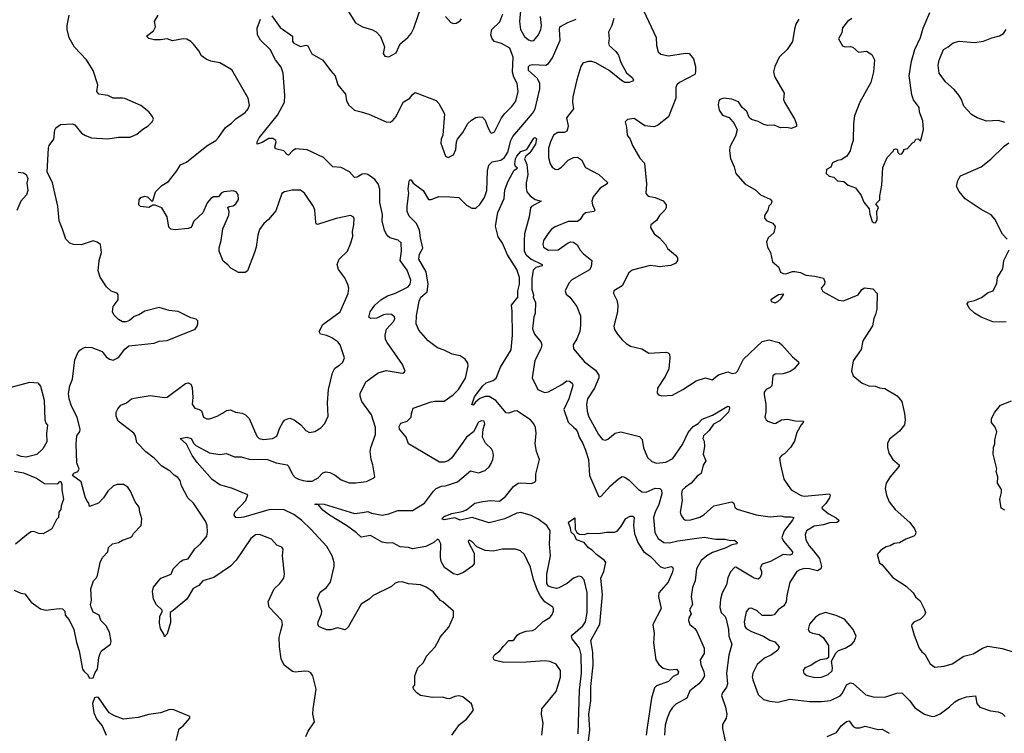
# Model space of a CAD drawing. Extents: x 2143765 to 2212931, y 878955 to 1017455.
# Tile 66 of 256: x 2174567 to 2182031, y 909669 to 915080. Entities that reach past the tile are written whole.
import ezdxf

# ---------------------------------------------------------------- set-up
doc = ezdxf.new("R2010")
doc.units = 0

msp = doc.modelspace()

# ---------------------------------------------------------------- linework, layer by layer
at = {"layer": '0CON20XD'}
for points in [[(2177015, 915213.3), (2177113.3, 915055), (2177165, 915026.2), (2177242, 915002), (2177268.8, 914988.8), (2177302.3, 914952.3), (2177333.3, 914875), (2177323, 914823), (2177335, 914802.5), (2177365, 914797.5), (2177421.7, 914828.3), (2177451.9, 914898.1), (2177508.8, 914945), (2177535, 914976.2), (2177554.3, 915015), (2177612, 915185)], [(2178366.5, 915175), (2178356.6, 915065), (2178362, 915005), (2178393.1, 914953.1), (2178425, 914927.9), (2178445, 914920.5), (2178465, 914921.9), (2178498.9, 914965), (2178517.3, 915005), (2178521.5, 915035), (2178515.3, 915105)], [(2175125, 910090), (2175139.3, 910130.7), (2175156, 910155), (2175166.7, 910245), (2175176.7, 910275), (2175187.5, 910295), (2175255, 910344), (2175260, 910365), (2175248.8, 910435), (2175223.3, 910485), (2175182.5, 910525), (2175170, 910565), (2175125, 910587.5), (2175107.5, 910625), (2175103.3, 910645), (2175110, 910675), (2175106.7, 910765), (2175127.5, 910825), (2175147.5, 910845), (2175157.5, 910865), (2175176.1, 910963.9), (2175195, 911001.2), (2175235.9, 911044.1), (2175241.2, 911078.8), (2175270, 911105), (2175315, 911116.2), (2175346.1, 911133.9), (2175405, 911153.3), (2175420, 911165), (2175430, 911185), (2175487.5, 911245), (2175492.5, 911295), (2175476.7, 911345), (2175473.8, 911385), (2175443, 911423), (2175406.7, 911505), (2175386.1, 911536.1), (2175355, 911556.7), (2175305, 911556.2), (2175277.5, 911545), (2175236.1, 911503.9), (2175203.3, 911455), (2175165, 911413.3), (2175095, 911390), (2175090, 911415), (2175078.3, 911428.3), (2175063, 911463), (2175032.5, 911575), (2174967.5, 911625), (2174977.5, 911642.5), (2175007.5, 911655), (2175018.3, 911671.7), (2175000.5, 911720.5), (2174994, 911865), (2175000, 911925), (2175023.6, 911956.4), (2175026.4, 911973.6), (2175002.5, 912065), (2174958.6, 912148.6), (2174940.8, 912205), (2174935.8, 912245), (2174945.8, 912305), (2174967.5, 912355), (2174985, 912500), (2175006.4, 912553.6), (2175022.5, 912575), (2175045, 912590), (2175065, 912596.7), (2175115, 912593.8), (2175192.5, 912565), (2175222.7, 912522.7), (2175246.4, 912506.4), (2175275, 912497.5), (2175315, 912517.5), (2175365, 912582.5), (2175395, 912606.7), (2175585, 912626.7), (2175625, 912641.2), (2175685, 912648), (2175765, 912681.2), (2175896.1, 912733.9), (2175912.5, 912755), (2175917.5, 912775), (2175916.4, 912796.4), (2175905, 912810), (2175865, 912820), (2175767, 912867), (2175700, 912875), (2175625, 912898.6), (2175515, 912870), (2175469.1, 912840.9), (2175435, 912829.2), (2175399.7, 912800.3), (2175375, 912788.6), (2175345, 912788.6), (2175315, 912806), (2175280.9, 912840.9), (2175270, 912865), (2175276.2, 912905), (2175313, 912957), (2175314.6, 912994.6), (2175305, 913005.6), (2175261.1, 913021.1), (2175225.7, 913055), (2175177.6, 913127.6), (2175162.9, 913175), (2175168.6, 913255), (2175186, 913315), (2175180, 913375), (2175155, 913393.3), (2175125, 913403.3), (2175033.6, 913373.6), (2174975, 913376.2), (2174946.1, 913386.1), (2174915.8, 913415.8), (2174890.9, 913490.9), (2174867.1, 913555), (2174857.1, 913665), (2174815, 913842.5), (2174775.8, 913925.8), (2174786, 914105), (2174790, 914125), (2174826, 914175), (2174834, 914245), (2174841.2, 914258.8), (2174875.9, 914284.1), (2174965, 914290), (2174985, 914282.5), (2175035, 914220), (2175065, 914201.2), (2175110, 914185), (2175235, 914176.2), (2175315, 914190), (2175405, 914188.8), (2175455, 914211.2), (2175499.7, 914250.3), (2175540, 914275), (2175570, 914305), (2175580, 914325), (2175573.3, 914345), (2175545, 914382.5), (2175485, 914430), (2175365, 914481.2), (2175345, 914486.2), (2175275, 914484), (2175234.1, 914504.1), (2175165.9, 914515.9), (2175151.2, 914535), (2175158.8, 914585), (2175123.8, 914695), (2175073.3, 914775), (2174982.7, 914872.7), (2174942.7, 914942.7), (2174927.5, 915005), (2174927.5, 915035), (2174942.5, 915115)], [(2176546.2, 910445), (2176559.1, 910495), (2176555, 910523.8), (2176459.2, 910625), (2176449.2, 910665), (2176495.7, 910765), (2176538.6, 910805), (2176569.4, 910845), (2176574.3, 910875.7), (2176558.6, 911015), (2176564, 911065), (2176555, 911080), (2176515, 911096.2), (2176475, 911141.2), (2176385, 911176.2), (2176355, 911173.3), (2176318.8, 911145), (2176208, 910982), (2176164.7, 910935.3), (2176039.2, 910850.8), (2175955.4, 910824.6), (2175925, 910789.6), (2175881.7, 910768.3), (2175834.3, 910685), (2175729.1, 910600.9), (2175708.8, 910585), (2175711.2, 910508.8), (2175685.9, 910424.1), (2175665, 910400), (2175662.5, 910415), (2175633.8, 910465), (2175626, 910505), (2175630, 910555), (2175647.3, 910592.7), (2175646.1, 910603.9), (2175602.7, 910642.7), (2175580.9, 910685), (2175572.5, 910745), (2175582.2, 910777.8), (2175636.7, 910845), (2175713.9, 910876.1), (2175730, 910915), (2175785, 910972.5), (2175805, 910984), (2175845, 910992.5), (2175895, 911067.5), (2175938.6, 911105), (2175984.4, 911165), (2175991.5, 911195), (2175987.9, 911245), (2175975, 911277.1), (2175885, 911414.4), (2175841.2, 911455), (2175794.4, 911545), (2175784.4, 911585), (2175765, 911607.8), (2175736.9, 911626.9), (2175706.9, 911656.9), (2175644.7, 911694.7), (2175585, 911754.4), (2175522.4, 911802.4), (2175455.7, 911875), (2175444.2, 911925), (2175431.4, 911945), (2175312.2, 912035), (2175297.3, 912075), (2175298.9, 912105), (2175309.7, 912130.3), (2175332.7, 912157.3), (2175375.7, 912174.3), (2175413.8, 912205), (2175435, 912211.4), (2175555, 912230.6), (2175665, 912214.3), (2175685, 912217.5), (2175825, 912321.2), (2175845, 912326), (2175865, 912317.5), (2175875, 912290), (2175878.6, 912215), (2175874, 912165), (2175895, 912134.2), (2175930, 912125), (2175944.2, 912115), (2175961.2, 912065), (2175984.5, 912054.5), (2176005, 912054.3), (2176065, 912074.3), (2176105, 912095.6), (2176135, 912115.7), (2176165, 912121.2), (2176203.6, 912103.6), (2176253.3, 912096.7), (2176277.5, 912085), (2176306.8, 912056.8), (2176363.4, 911923.4), (2176383.3, 911905), (2176413.9, 911896.1), (2176482.5, 911905), (2176515, 911922), (2176537.8, 911985), (2176560.6, 912025), (2176575, 912044), (2176595.8, 912054.2), (2176615, 912057.5), (2176646.6, 912046.6), (2176698, 912008), (2176735, 911964), (2176765, 911949.2), (2176805, 911958), (2176850, 911985), (2176881.2, 912018.8), (2176904.3, 912075), (2176901.1, 912175), (2176907.3, 912275), (2176937, 912403), (2176955, 912438), (2176990.3, 912459.7), (2177015.8, 912484.2), (2177028, 912515), (2176995.8, 912615), (2176977.4, 912637.4), (2176933.3, 912666.7), (2176895, 912684.3), (2176846.7, 912695), (2176835.8, 912715), (2176865, 912769.2), (2176995.6, 912865), (2177055.7, 913005), (2177063.1, 913045), (2177055, 913073.3), (2177032, 913122), (2176984.2, 913185), (2176972.5, 913225), (2176988.8, 913265), (2177052.5, 913325), (2177075, 913380), (2177092.9, 913435), (2177090.6, 913475), (2177100, 913525), (2177101.2, 913575), (2177095, 913586.2), (2177075, 913596.2), (2176965, 913571.4), (2176825, 913527.5), (2176815, 913532.5), (2176811.2, 913545), (2176804, 913635), (2176795, 913662.5), (2176725.8, 913765), (2176695, 913788), (2176633.2, 913786.8), (2176575, 913775.8), (2176555, 913761.2), (2176508.1, 913631.9), (2176453.8, 913566.2), (2176417.5, 913535), (2176385, 913488.8), (2176371.1, 913445), (2176360, 913355), (2176347.1, 913315), (2176293.8, 913176.2), (2176275, 913163.3), (2176225, 913163.8), (2176166.2, 913195), (2176145, 913221.2), (2176109.3, 913249.3), (2176078.6, 913325), (2176078.7, 913351.3), (2176094.4, 913405), (2176107.1, 913495), (2176152.2, 913597.8), (2176153.8, 913625), (2176145.8, 913655), (2176155, 913664.2), (2176185, 913667.8), (2176204.3, 913685), (2176225, 913717.5), (2176224.2, 913754.2), (2176206.7, 913775), (2176185, 913782.5), (2176115, 913775.7), (2176093.8, 913765), (2176073.6, 913736.4), (2176035, 913738), (2176015, 913724.2), (2175987.6, 913692.4), (2175954.3, 913615), (2175887, 913553), (2175866.7, 913505), (2175845, 913496), (2175745, 913486.2), (2175712.3, 913492.3), (2175697.7, 913507.7), (2175685.8, 913585.8), (2175645, 913653.3), (2175595, 913673.3), (2175575, 913672.5), (2175545, 913656.7), (2175483.6, 913663.6), (2175470, 913675), (2175472, 913715), (2175485, 913732), (2175515, 913742.5), (2175536.6, 913736.6), (2175565, 913706.7), (2175575, 913706.7), (2175595.6, 913774.4), (2175645, 913822.5), (2175695, 913853.3), (2175758.8, 913935), (2175785, 913980), (2175830.7, 913999.3), (2175986.4, 914123.6), (2176054.2, 914165), (2176075, 914185.8), (2176127.4, 914262.6), (2176173.3, 914295), (2176205, 914328.8), (2176275, 914377.5), (2176300, 914405), (2176308.3, 914431.7), (2176300, 914485), (2176175, 914698.8), (2176085, 914753.8), (2176015, 914765.8), (2175979.5, 914779.5), (2175946.1, 914806.1), (2175924.4, 914844.4), (2175885, 914894.2), (2175864, 914915), (2175835, 914931.4), (2175805, 914934.3), (2175725, 914920), (2175683.6, 914933.6), (2175633.2, 914926.8), (2175585, 914928.1), (2175546.6, 914936.6), (2175528.8, 914955), (2175580, 914995), (2175596, 915025), (2175590, 915065), (2175616, 915115)], [(2177842.5, 909655), (2177901.2, 909735), (2177952.7, 909777.3), (2178007.5, 909845), (2177991.7, 909891.7), (2177925, 909946), (2177895, 909952.5), (2177865, 909948.6), (2177825, 909931.1), (2177805, 909932.2), (2177775, 909944.4), (2177695, 909940.5), (2177605, 909956.2), (2177576.7, 909975), (2177553.3, 910005), (2177550.7, 910019.3), (2177563, 910037), (2177562.5, 910105), (2177584.4, 910165.6), (2177627.5, 910205), (2177651.4, 910255), (2177715.6, 910325), (2177744.5, 910375), (2177755, 910398), (2177819.4, 910475), (2177856, 910555), (2177856, 910595), (2177775, 910666.2), (2177757.5, 910675), (2177700.9, 910740.9), (2177647.6, 910777.6), (2177605, 910794.4), (2177515, 910803.5), (2177465, 910816.5), (2177435.5, 910814.5), (2177412.3, 910807.7), (2177385, 910783.3), (2177246, 910715), (2177215, 910686.9), (2177155, 910647.5), (2177057, 910473), (2177035, 910453.8), (2176975, 910469.2), (2176925, 910453.3), (2176895, 910452.5), (2176835.8, 910475.8), (2176827.5, 910495), (2176829.2, 910515), (2176854.4, 910575), (2176856.7, 910595), (2176824.4, 910695), (2176845, 910740), (2176893.3, 910775), (2176922.5, 910815), (2176951.9, 910935), (2176951.9, 910965), (2176935.7, 911015), (2176895.7, 911085), (2176775, 911217.8), (2176705, 911283.5), (2176645, 911328.9), (2176566.3, 911366.3), (2176455, 911364.2), (2176265, 911308.8), (2176225, 911302), (2176205, 911306.7), (2176193.9, 911323.9), (2176196.7, 911345), (2176282, 911435), (2176297, 911477), (2176180, 911525), (2176085, 911553.3), (2176025, 911593.3), (2175911.8, 911721.8), (2175874.5, 911775), (2175830.5, 911860.5), (2175782.5, 911905), (2175835, 911915.7), (2175867.1, 911905), (2175887.6, 911867.6), (2175902.6, 911852.6), (2176005, 911796), (2176085, 911782.5), (2176135, 911791.9), (2176194.3, 911765.7), (2176245, 911764.6), (2176307, 911747), (2176445, 911744), (2176510.1, 911720.1), (2176595, 911704.2), (2176605.6, 911695.6), (2176635, 911632), (2176655, 911609.2), (2176680, 911595), (2176715.5, 911585.5), (2176745, 911580), (2176785, 911582.1), (2176828.6, 911605), (2176865.5, 911644.5), (2176888.3, 911651.7), (2176917.5, 911647.5), (2176957.6, 911627.6), (2177005, 911592), (2177065, 911567.1), (2177115, 911567.5), (2177195, 911579.2), (2177247, 911603), (2177260, 911615), (2177244.5, 911705), (2177230, 911745), (2177222.5, 911805), (2177227.5, 911835), (2177264.5, 911935), (2177265, 911987.5), (2177233.1, 912085), (2177159.4, 912185), (2177146.9, 912225), (2177148.1, 912245), (2177190, 912335), (2177285, 912402.5), (2177345, 912419.2), (2177465, 912398.8), (2177478.3, 912401.7), (2177488, 912415), (2177468, 912465), (2177352, 912632), (2177340.9, 912655), (2177337.4, 912687.4), (2177347.7, 912732.3), (2177403.1, 912795), (2177410, 912815), (2177407.5, 912827.5), (2177385, 912844.4), (2177353, 912847), (2177325, 912841.5), (2177275, 912817.1), (2177225, 912814.2), (2177212.5, 912825), (2177224.5, 912865), (2177258.5, 912915), (2177303.4, 912956.6), (2177355, 912986.7), (2177415, 913006.8), (2177512.2, 913055), (2177527.1, 913075), (2177530.8, 913105), (2177505, 913180.8), (2177451.2, 913255), (2177461.9, 913325), (2177458.3, 913388.3), (2177435, 913408), (2177373.3, 913425), (2177353.2, 913443.2), (2177332.6, 913482.6), (2177314.6, 913554.6), (2177317.8, 913602.2), (2177297.3, 913695), (2177296.1, 913795), (2177284.6, 913834.6), (2177258.1, 913868.1), (2177205, 913905.6), (2177185, 913911.8), (2177162.5, 913907.5), (2177125, 913885.7), (2177105, 913884), (2177067.4, 913927.4), (2177005, 913959.2), (2176940, 913965), (2176869.2, 914035), (2176745, 914092.3), (2176659.7, 914100.3), (2176635, 914086), (2176605, 914053.8), (2176595, 914056.7), (2176570, 914085), (2176505, 914101.2), (2176500, 914115), (2176511.2, 914155), (2176508.8, 914165), (2176485, 914179.2), (2176455, 914178.9), (2176405, 914148.1), (2176367, 914137), (2176366, 914155), (2176383.1, 914185), (2176520, 914355), (2176573.5, 914455), (2176576.2, 914505), (2176563.8, 914675), (2176548.8, 914718.8), (2176505.2, 914775.2), (2176465, 914854), (2176391.2, 914925), (2176368.8, 914965), (2176367.5, 915015), (2176392, 915085)], [(2176478, 915108), (2176540.4, 915020.4), (2176634, 914955), (2176636, 914915), (2176645, 914902), (2176695, 914876), (2176735, 914886), (2176752, 914882), (2176781.1, 914821.1), (2176864.2, 914774.2), (2176922, 914695), (2176959.2, 914655), (2176978.6, 914585), (2177036.3, 914516.3), (2177044.4, 914465), (2177061.7, 914431.7), (2177104, 914394), (2177155, 914382.4), (2177214.6, 914364.6), (2177345, 914304.6), (2177375, 914301.9), (2177395.8, 914315), (2177421.4, 914345), (2177474.3, 914455), (2177525, 914484), (2177545, 914513.8), (2177565, 914526.7), (2177725, 914466), (2177744, 914445), (2177787.5, 914365), (2177774, 914205), (2177762.5, 914175), (2177760, 914145), (2177793.8, 914045), (2177815, 914036.2), (2177856, 914055), (2177874, 914095), (2177878.6, 914155), (2177885.8, 914175), (2177925.5, 914224.5), (2177965, 914292.5), (2177990.8, 914319.2), (2178025, 914338.1), (2178055, 914344.3), (2178075, 914340.8), (2178095, 914318.8), (2178117.9, 914257.9), (2178135, 914224.2), (2178145, 914220), (2178165, 914230.8), (2178219.4, 914335), (2178245, 914369.2), (2178298.6, 914421.4), (2178327, 914463), (2178345.6, 914535), (2178338.9, 914595), (2178311.8, 914645), (2178301.9, 914681.9), (2178306.8, 914796.8), (2178283.6, 914863.6), (2178218.7, 914898.7), (2178165.6, 914915.6), (2178149.2, 914935), (2178137.5, 914965), (2178145, 915006.2), (2178205.4, 915064.6), (2178230, 915125)], [(2178525.5, 909654.5), (2178536, 909745), (2178521.7, 909811.7), (2178525.9, 909854.1), (2178633.6, 909986.4), (2178666.7, 910095), (2178665.6, 910145), (2178632.4, 910192.4), (2178584.5, 910214.5), (2178548, 910218), (2178405, 910208.4), (2178237.1, 910207.1), (2178164.1, 910224.1), (2178156.7, 910245), (2178166.7, 910265), (2178205.7, 910294.3), (2178235, 910330), (2178275, 910373.3), (2178305, 910373.8), (2178315, 910380), (2178337.3, 910412.7), (2178355, 910426.2), (2178405, 910443.3), (2178455, 910447.5), (2178475, 910459.2), (2178535, 910515.7), (2178585, 910547.5), (2178600.8, 910565), (2178613.8, 910595), (2178614, 910615), (2178608, 910625), (2178546.9, 910666.9), (2178515, 910708.9), (2178492, 910752), (2178460.7, 910835), (2178438.3, 910928.3), (2178394.2, 911025), (2178362.1, 911052.1), (2178325, 911065.7), (2178224.3, 911064.3), (2178155, 911049.1), (2178096.3, 911056.3), (2178033.2, 911083.2), (2177995, 911123.3), (2177975, 911132.5), (2177967.5, 911125), (2177970, 911115), (2178010.8, 911035), (2178011.2, 910955), (2177995, 910933.8), (2177931.3, 910888.7), (2177885, 910871.2), (2177855, 910878.6), (2177787.4, 910927.4), (2177762.2, 910972.2), (2177756, 911005), (2177760, 911105), (2177745, 911136.7), (2177735, 911140), (2177706.2, 911115), (2177646.7, 911085), (2177545, 911067.1), (2177515, 911077.3), (2177451.9, 911081.9), (2177395, 911114.5), (2177355, 911111.9), (2177315, 911118.6), (2177225, 911169.2), (2177155, 911156.2), (2177120.3, 911190.3), (2177044, 911245), (2176915, 911322.2), (2176865, 911361.1), (2176832.5, 911402.5), (2176803.3, 911405), (2176815, 911410), (2176875.6, 911405.6), (2177105, 911336.9), (2177165, 911344.2), (2177205, 911350), (2177235, 911338.1), (2177315, 911324.4), (2177365, 911332.5), (2177432.4, 911357.6), (2177545, 911357.9), (2177636.5, 911415), (2177704.2, 911505), (2177725, 911524.2), (2177765, 911542.9), (2177795, 911545.8), (2177885, 911575.8), (2177985, 911659.4), (2178045, 911644.4), (2178095, 911662.5), (2178125, 911689.2), (2178141.4, 911715), (2178154.2, 911745), (2178157.5, 911775), (2178154.2, 911805), (2178144.3, 911825), (2178098.6, 911868.6), (2178075.8, 911915), (2178081.2, 911975), (2178092, 912015), (2178088.8, 912035), (2178065, 912039.2), (2178045, 912028), (2178006.7, 911955), (2177954, 911915), (2177925.8, 911875), (2177841.2, 911755), (2177814.4, 911735.6), (2177785.7, 911724.3), (2177750, 911725), (2177515, 911863.3), (2177496.7, 911915), (2177446.2, 911975), (2177444, 911995), (2177455, 912020), (2177505, 912036.2), (2177533.8, 912065), (2177536.2, 912095), (2177550, 912135), (2177685, 912182.9), (2177715, 912188.6), (2177785, 912187.5), (2177853.9, 912236.1), (2177892.9, 912275), (2177947.4, 912362.6), (2177966.7, 912455), (2177964.4, 912475), (2177944.2, 912505), (2177905, 912532), (2177845, 912544.2), (2177785, 912574), (2177735, 912590.8), (2177663.8, 912645), (2177592, 912725), (2177572.9, 912772.9), (2177575.3, 912835), (2177595, 912946.9), (2177607.3, 912975), (2177655, 913017.5), (2177662.4, 913075), (2177647.6, 913167.6), (2177592.8, 913265), (2177598.5, 913301.5), (2177623, 913347), (2177604.1, 913425), (2177597.6, 913485), (2177574.1, 913535), (2177519.6, 913589.6), (2177504.5, 913625), (2177502.9, 913665), (2177518, 913765), (2177512.5, 913795), (2177520, 913855), (2177525, 913866.7), (2177535, 913866.7), (2177550.3, 913840.3), (2177625, 913784.6), (2177667, 913717), (2177685, 913717.1), (2177745, 913739.2), (2177827.2, 913737.2), (2177895, 913731.9), (2177955, 913672.5), (2177995, 913651.4), (2178025, 913652), (2178055, 913679.2), (2178089.2, 913730.8), (2178107.9, 913785), (2178111.9, 913935), (2178123.8, 913976.2), (2178147.9, 914002.1), (2178215, 914014.7), (2178242.7, 914035), (2178266.1, 914075), (2178290.9, 914165), (2178305, 914194.4), (2178455, 914367.9), (2178475, 914403.1), (2178509.5, 914555), (2178510, 914595), (2178492.3, 914635), (2178423.7, 914693.7), (2178424.4, 914725), (2178435, 914735.3), (2178455, 914740), (2178555.3, 914734.7), (2178575, 914747.5), (2178605, 914791.1), (2178665, 914924), (2178658.2, 915005), (2178662.5, 915025), (2178721.7, 915058.3), (2178786.4, 915083.7)], [(2177794.2, 915104.2), (2177835, 915057.5), (2177855, 915050), (2177875, 915052.5), (2177905, 915072.5), (2177915, 915087.5)], [(2179071.9, 915088.1), (2179055.6, 915035), (2179029.5, 914985), (2179035.7, 914935), (2179029.2, 914905), (2179036, 914885), (2179085, 914838.6), (2179105, 914810), (2179124.7, 914754.7), (2179166.4, 914676.4), (2179210.6, 914640.6), (2179219.4, 914625), (2179212.2, 914615), (2179187.3, 914602.7), (2179154.4, 914604.4), (2179128.3, 914618.3), (2179035, 914694.5), (2178935, 914751.9), (2178905, 914761.9), (2178875, 914763.1), (2178835, 914750.6), (2178820, 914725), (2178790.8, 914625), (2178760.8, 914495), (2178756.2, 914455), (2178765.8, 914405), (2178712.9, 914335), (2178724.1, 914274.1), (2178720.5, 914249.5), (2178714, 914236), (2178695.8, 914224.2), (2178645, 914224.2), (2178614.5, 914205.5), (2178591.1, 914155), (2178576.7, 914105), (2178574.4, 914035), (2178587.9, 913987.9), (2178602.4, 913962.4), (2178625, 913946), (2178647.5, 913945), (2178675, 913961.2), (2178725, 914015.7), (2178765, 914035.8), (2178795, 914038.8), (2178825, 914016.7), (2178855, 913958), (2178956.2, 913905), (2179023.3, 913845), (2179020, 913835), (2178968.3, 913801.7), (2178913.7, 913736.3), (2178904.5, 913705), (2178909.1, 913675), (2178925.5, 913635), (2178920.8, 913625), (2178855, 913616.5), (2178835, 913597.1), (2178815, 913564), (2178795, 913550.8), (2178725, 913550), (2178625, 913510), (2178599.1, 913490.9), (2178572, 913458), (2178536.5, 913405), (2178531.5, 913375), (2178538.1, 913355), (2178575, 913333.4), (2178650, 913335), (2178725, 913387.8), (2178745, 913394.4), (2178765, 913392.9), (2178792, 913372), (2178815, 913332.5), (2178840, 913305), (2178904.2, 913255), (2178898, 913205), (2178887.4, 913182.6), (2178752.6, 913107.4), (2178728.8, 913081.2), (2178701.4, 913025), (2178709.3, 912999.3), (2178738, 912975), (2178790.6, 912905), (2178817.9, 912835), (2178818.9, 912765), (2178812.1, 912715), (2178790.9, 912659.1), (2178762.5, 912615), (2178764, 912585), (2178847.5, 912485), (2178932.4, 912422.4), (2178957.9, 912385), (2178957.1, 912365), (2178924.6, 912285), (2178872.1, 912205), (2178864.6, 912164.6), (2178869.4, 912110.6), (2178879.5, 912075), (2178953.3, 911935), (2178985, 911898), (2179007.3, 911892.7), (2179025, 911900), (2179080, 911945), (2179124.5, 911955.5), (2179265, 911920.5), (2179286, 911896), (2179294.6, 911834.6), (2179325, 911761.2), (2179359.3, 911729.3), (2179395, 911716.9), (2179465, 911725.6), (2179517, 911753), (2179591.2, 911858.8), (2179635, 911949.4), (2179671.1, 911995), (2179711.1, 912018.9), (2179739.8, 912050.2), (2179818, 912082), (2179935, 912150.8), (2179945, 912146.2), (2179947.8, 912135), (2179939.4, 912105), (2179875, 912039.5), (2179826.5, 912013.5), (2179794.2, 911965), (2179750, 911925), (2179746, 911905), (2179754.3, 911884.3), (2179758.1, 911845), (2179748.2, 911785), (2179768, 911735), (2179747.9, 911702.1), (2179731.7, 911638.3), (2179701.4, 911618.6), (2179656.9, 911565), (2179613.3, 911536.7), (2179588, 911512), (2179583.2, 911485), (2179588.2, 911435), (2179573.8, 911345), (2179577.5, 911325), (2179599.4, 911295), (2179614.7, 911284.7), (2179655, 911286.7), (2179722.6, 911307.4), (2179754.2, 911325), (2179830, 911395), (2179965, 911423.8), (2179980, 911415), (2179987.5, 911385), (2180005, 911368.9), (2180150, 911325), (2180255, 911310), (2180337.6, 911317.6), (2180365, 911309.4), (2180415, 911311.5), (2180434, 911305), (2180425.5, 911285), (2180362.7, 911205), (2180345.5, 911155), (2180357.3, 911125), (2180424.7, 911045), (2180423, 911027), (2180405, 911020.6), (2180354.2, 911025), (2180258.8, 910971.2), (2180195, 910951.5), (2180179.4, 910925), (2180189.2, 910895), (2180188.9, 910875), (2180178.8, 910851.2), (2180165, 910837.5), (2180135.4, 910845.4), (2179995, 910930), (2179985, 910926.2), (2179955, 910893.3), (2179935, 910847.5), (2179925.6, 910795), (2179891.4, 910735), (2179878.1, 910685), (2179873.6, 910623.6), (2179884.4, 910584.4), (2179914.4, 910554.4), (2179921.5, 910535), (2179940.9, 910455), (2179943.1, 910405), (2179965.6, 910345), (2179941.5, 910261.5)], [(2179298.1, 915145), (2179392.5, 914945), (2179393.8, 914885), (2179407.5, 914835), (2179428, 914818), (2179485, 914806.9), (2179615, 914826.3), (2179642.9, 914822.9), (2179673.9, 914783.9), (2179689.8, 914725), (2179690.9, 914685), (2179684.4, 914665), (2179568.8, 914605), (2179547.1, 914585), (2179541.1, 914565), (2179540.6, 914485), (2179485.6, 914344.4)], [(2180471.9, 915085), (2180449.4, 915045), (2180440.9, 915009.1), (2180424.2, 914915), (2180384.3, 914855), (2180323.4, 914796.6), (2180290, 914725), (2180282.2, 914685), (2180289.7, 914649.7), (2180361.7, 914521.7), (2180356.7, 914475), (2180363.3, 914455), (2180442.7, 914322.7), (2180456.7, 914285), (2180455, 914270), (2180415, 914254.2), (2180382.3, 914262.3), (2180335, 914261.2), (2180285, 914281.2), (2180235, 914278.8), (2180207.5, 914285), (2180165, 914308), (2180115, 914323.8), (2180097.3, 914337.3), (2180078.8, 914385), (2180043.8, 914415), (2180015, 914456.2), (2179965, 914477.5), (2179903.9, 914486.1), (2179873.9, 914476.1), (2179867.5, 914465), (2179861.2, 914435), (2179868.6, 914395), (2179895, 914356.7), (2179945, 914338.8), (2179984.1, 914294.1), (2180006.2, 914245), (2179992.7, 914197.3), (2179950.8, 914115), (2179947.1, 914085), (2179955, 914027.5), (2179982.9, 913965), (2179995.8, 913915), (2180064.4, 913834.4), (2180147.3, 913787.3), (2180183, 913753), (2180255, 913718), (2180268.8, 913705), (2180263.8, 913685), (2180246.7, 913665), (2180237.5, 913635), (2180212.5, 913595), (2180212.5, 913575), (2180230, 913555), (2180275, 913537.5), (2180293, 913513), (2180283.3, 913465), (2180240, 913425), (2180228.8, 913395), (2180236.2, 913355), (2180259.2, 913315), (2180274.6, 913244.6), (2180320, 913205), (2180335, 913166.2), (2180355, 913155.8), (2180375, 913152), (2180425, 913171.2), (2180441.7, 913171.7), (2180485, 913163.8), (2180525, 913142.5), (2180595.6, 913135.6), (2180660, 913120), (2180671.4, 913091.4), (2180667.3, 913075), (2180643.6, 913045), (2180655, 913018.2), (2180773.2, 912953.2), (2180811.1, 912948.9), (2180923.8, 912995), (2180950, 913035), (2180972.1, 913047.9), (2181035, 913040), (2181066.2, 913005), (2181064.4, 912885), (2181055.5, 912845), (2181040.6, 912815), (2181031.7, 912758.3), (2180958.6, 912645), (2180945, 912580), (2180885.7, 912494.3), (2180871.2, 912415), (2180885, 912380), (2180953.3, 912325), (2181004.4, 912304.4), (2181055, 912300), (2181085, 912288.8), (2181124.2, 912284.2), (2181217.6, 912227.6), (2181253.3, 912185), (2181274.5, 912095), (2181280, 912045), (2181275, 912007.5), (2181235, 911960), (2181161.7, 911898.3), (2181144.2, 911865.8), (2181144.2, 911835), (2181155, 911793.3), (2181186.2, 911745), (2181233.3, 911705), (2181233.8, 911695), (2181166.2, 911615), (2181136, 911565), (2181128.8, 911525), (2181136.7, 911475), (2181158.8, 911425), (2181203.8, 911365), (2181315, 911266.7), (2181350.5, 911220.5), (2181361.2, 911195), (2181356.1, 911173.9), (2181345, 911163.3), (2181285, 911141.2), (2181235, 911113.8), (2181195, 911108.8), (2181165, 911091.2), (2181135, 911083.3), (2181095, 911056.7), (2181066.7, 911025), (2181085, 910962.5), (2181105.9, 910945.9), (2181185, 910850), (2181285.8, 910785.8), (2181340, 910735), (2181356.7, 910705), (2181393.3, 910673.3), (2181423.9, 910613.9), (2181433.3, 910585), (2181426.7, 910565), (2181396.7, 910535), (2181345, 910511.2), (2181330, 910495), (2181327.5, 910485), (2181346.2, 910413.8), (2181384.2, 910314.2), (2181405, 910286.7), (2181429.2, 910269.2), (2181467.5, 910195), (2181505, 910171.2), (2181575, 910177.5), (2181635, 910195.8), (2181725, 910253.8), (2181795, 910271.2), (2181866.2, 910315), (2181905, 910330.5), (2182013.3, 910313.3), (2182105, 910283.3)], [(2180875, 915090), (2180843, 915067), (2180805, 915017.5), (2180799.5, 914980.5), (2180773.3, 914935), (2180805, 914882.5), (2180825, 914873.3), (2180865, 914876.7), (2180881.7, 914871.7), (2180925, 914833.3), (2180985, 914842.5), (2181026.7, 914815), (2181046.2, 914775), (2181040, 914685), (2181018.8, 914605), (2180936.7, 914455), (2180895, 914350), (2180886.4, 914293.6), (2180883.8, 914165), (2180870.3, 914119.7), (2180862, 914085), (2180836.7, 914045), (2180795, 914016.2), (2180765, 914011.2), (2180727.5, 913995), (2180715, 913962.5), (2180682.5, 913945), (2180680, 913915), (2180704.1, 913894.1), (2180737.5, 913885), (2180765, 913857.5), (2180815, 913853.3), (2180847.5, 913825), (2180903.9, 913803.9), (2180946.1, 913746.1), (2180966.4, 913696.4), (2181007.5, 913645), (2181012.5, 913605), (2181029.3, 913549.3), (2181045, 913538.8), (2181057.3, 913542.7), (2181066, 913565), (2181063.3, 913625), (2181077.5, 913655), (2181057.5, 913685), (2181087.5, 913715), (2181087.5, 913745), (2181103.3, 913825), (2181110.7, 913959.3), (2181142.5, 914035), (2181190, 914085), (2181193.6, 914096.4), (2181205, 914100), (2181218.3, 914098.3), (2181223, 914073), (2181235, 914060), (2181255, 914062.5), (2181270, 914085), (2181270, 914095), (2181296.4, 914103.6), (2181333.6, 914146.4), (2181350, 914155), (2181360, 914175), (2181377, 914177), (2181395, 914160), (2181406.2, 914193.8), (2181417.7, 914247.7), (2181414.3, 914314.3), (2181388.8, 914378.8), (2181384.4, 914415), (2181341.7, 914471.7), (2181329.7, 914509.7), (2181309.2, 914655), (2181327.5, 914765), (2181352.9, 914855), (2181395.5, 914944.5), (2181415.8, 915015), (2181466.2, 915135)], [(2182035, 914300), (2181986.1, 914316.1), (2181895, 914310.8), (2181826.1, 914336.1), (2181781.2, 914361.2), (2181723.8, 914425), (2181706, 914475), (2181686.8, 914506.8), (2181651.2, 914551.2), (2181585, 914609.2), (2181536.9, 914675), (2181528.6, 914735), (2181536.8, 914773.2), (2181568.8, 914855), (2181605.5, 914874.5), (2181643.3, 914905), (2181687.7, 914917.7), (2181805, 914906.2), (2181874, 914916), (2181935, 914943.3), (2181995, 914957.5), (2182023.9, 914976.1), (2182043.8, 915005)], [(2179485.6, 914344.4), (2179402.3, 914277.7), (2179375, 914268), (2179305, 914275.8), (2179225, 914330), (2179175, 914323.3), (2179156.7, 914305), (2179166.7, 914265), (2179171.2, 914205), (2179193.8, 914175), (2179213.3, 914125), (2179269.1, 914029.1), (2179302.5, 913992.5), (2179317.9, 913835), (2179313.3, 913763.3), (2179332.1, 913742.1), (2179385, 913731.2), (2179445, 913707.5), (2179467.5, 913675), (2179467.5, 913655), (2179457.5, 913635), (2179417.5, 913595), (2179393, 913557), (2179350, 913525), (2179347.5, 913505), (2179376.1, 913456.1), (2179415.9, 913425.9), (2179462.5, 913375), (2179478.8, 913345), (2179538.8, 913295), (2179553.8, 913275), (2179553.8, 913255), (2179541.2, 913235), (2179503.3, 913215), (2179415, 913205.8), (2179390.3, 913210.3), (2179345, 913216.7), (2179210.3, 913179.7), (2179185, 913160), (2179135, 913061.2), (2179071.2, 913025), (2179068, 913005), (2179093, 912953), (2179101.9, 912915), (2179097.8, 912865), (2179072, 912755), (2179075, 912730), (2179095, 912697.5), (2179135, 912653.3), (2179163.3, 912625), (2179197.5, 912605), (2179283.9, 912583.9), (2179335, 912551.2), (2179465, 912558), (2179483.6, 912553.6), (2179493.6, 912543.6), (2179496.1, 912516.1), (2179487, 912433), (2179460.8, 912375), (2179401.2, 912285), (2179398.3, 912248.3), (2179410, 912235), (2179435, 912226.7), (2179515.8, 912234.2), (2179594.2, 912275.8), (2179695, 912341.4), (2179765, 912364.3), (2179815, 912350), (2179865, 912387.5), (2179935, 912410), (2179968, 912398), (2179995, 912402.5), (2180007.3, 912415), (2180054.6, 912505.4), (2180195, 912640), (2180245, 912651.9), (2180325, 912631.1), (2180345.5, 912615.5), (2180425, 912523.1), (2180470.8, 912485), (2180472, 912475), (2180436.6, 912433.4), (2180406.9, 912413.1), (2180355, 912395.6), (2180295, 912393.1), (2180275, 912378.8), (2180267.5, 912305), (2180255, 912291.4), (2180225, 912275.5), (2180210.3, 912255), (2180209.1, 912235), (2180224.2, 912165), (2180224, 912105), (2180214.4, 912065), (2180224.4, 912045), (2180239.2, 912035), (2180285, 912018.6), (2180299.1, 912020.9), (2180343, 912047), (2180388.3, 912051.7), (2180445, 912038), (2180507.5, 912035), (2180506.7, 912025), (2180491.2, 912008.8), (2180458.8, 911951.2), (2180440.8, 911885), (2180411.2, 911835), (2180365, 911787.5), (2180342.5, 911775), (2180327.5, 911755), (2180333.8, 911705), (2180360.6, 911595), (2180414.2, 911515), (2180491.2, 911471.2), (2180515, 911467.9), (2180705, 911484), (2180711.4, 911475), (2180704.4, 911455), (2180677.4, 911412.6), (2180648.8, 911385), (2180648, 911375), (2180696, 911335), (2180755, 911303.5), (2180775.6, 911285), (2180774.2, 911275), (2180762, 911268), (2180705.3, 911264.7), (2180661.3, 911248.7), (2180589.9, 911240.1), (2180532.5, 911205), (2180521.1, 911175), (2180526.5, 911135), (2180550.4, 911090.4), (2180583.9, 911053.9), (2180630.8, 910995), (2180644.4, 910935), (2180640.8, 910915), (2180615, 910901.1), (2180553.6, 910916.4), (2180515, 910919.1), (2180480.6, 910909.4), (2180459.2, 910895), (2180404.5, 910815), (2180381.8, 910715), (2180377.8, 910665), (2180360, 910635), (2180317.5, 910605), (2180285, 910568.6), (2180265, 910561.9), (2180195, 910561.2), (2180157.2, 910597.2), (2180115, 910618.6), (2180094.6, 910615.4), (2180075, 910591.2), (2180060, 910515), (2180065, 910480), (2180073.1, 910465), (2180115, 910440), (2180206.4, 910406.4), (2180253.8, 910375), (2180292.2, 910362.2), (2180324.2, 910325), (2180315, 910300), (2180265, 910264.4), (2180211.9, 910238.1), (2180158.1, 910191.9), (2180123.5, 910125), (2180120.5, 910095), (2180125.5, 910075), (2180165, 909963.3), (2180205.9, 909925.9), (2180252.7, 909912.7), (2180315, 909905.8), (2180405, 909927.1), (2180555, 909911.5), (2180645, 909910.5), (2180712.8, 909917.2), (2180786, 909954), (2180805.3, 909974.7), (2180835, 910035.7), (2180865, 910053.1), (2180885, 910045.7), (2180982.1, 909962.1), (2181036.9, 909946.9), (2181125, 909942.7), (2181215, 909973.3), (2181255, 909976.9), (2181315, 909914.2), (2181352.2, 909862.2), (2181424.6, 909814.6), (2181485, 909795.7), (2181505, 909798.1), (2181545, 909815.6), (2181615, 909870), (2181655, 909907.5), (2181685, 909925.6), (2181744.4, 909945.6), (2181813.6, 909953.6), (2181823.3, 909895), (2181845, 909866.7), (2181925, 909839.2), (2181985, 909832.5), (2182015, 909818.8), (2182037, 909797)], [(2178799.3, 909665), (2178810.5, 909995), (2178825.2, 910125), (2178822.5, 910265), (2178809.4, 910315), (2178755.5, 910385), (2178751.1, 910405), (2178760.5, 910419.5), (2178835.9, 910484.1), (2178855.3, 910515), (2178868, 910585), (2178867.9, 910737.9), (2178845, 910834), (2178825, 910854.4), (2178805, 910861.4), (2178765, 910844.3), (2178718, 910805), (2178655, 910772.1), (2178635, 910767.5), (2178603.6, 910773.6), (2178575, 910785.4), (2178563.2, 910805), (2178563.2, 910875), (2178591.8, 911015), (2178582.5, 911105), (2178586.9, 911205), (2178562.1, 911245), (2178495.5, 911295), (2178445, 911321.8), (2178365, 911344.5), (2178335, 911337.9), (2178245, 911296.5), (2178125, 911265.7), (2177996.6, 911306.6), (2177905.6, 911285.6), (2177865, 911304), (2177785, 911288.5), (2177768, 911295), (2177785, 911313.1), (2177843, 911337), (2177920.3, 911349.7), (2177955, 911364.4), (2178016.4, 911413.6), (2178077.9, 911427.9), (2178135, 911435.6), (2178205, 911429.1), (2178249.5, 911465), (2178310.2, 911539.8), (2178345, 911565.6), (2178365, 911569.5), (2178445.7, 911564.3), (2178473.8, 911575), (2178480, 911585), (2178480.7, 911635), (2178508, 911745), (2178485.1, 911805), (2178474.1, 911865), (2178482.5, 911945), (2178477.7, 911987.7), (2178465, 912016.7), (2178438.2, 912045), (2178335, 912113.4), (2178315, 912112.8), (2178275, 912095.5), (2178255, 912099.4), (2178175, 912193.1), (2178125, 912222.6), (2178096.5, 912223.5), (2178055, 912208.5), (2178020.9, 912179.1), (2178005, 912156.7), (2177995, 912160), (2178015, 912221.4), (2178078.2, 912305), (2178102.9, 912327.1), (2178155, 912344.5), (2178177.7, 912362.3), (2178211.8, 912445), (2178292.4, 912577.6), (2178301.8, 912688.2), (2178301.1, 912871.1), (2178295.6, 912915), (2178343.4, 912976.6), (2178343.4, 913025), (2178355.9, 913075), (2178355.4, 913125), (2178335.4, 913185), (2178265, 913297.8), (2178226.2, 913386.2), (2178195, 913433.1), (2178174.8, 913515), (2178192.4, 913617.6), (2178239.6, 913725), (2178245, 913788.8), (2178268.5, 913855), (2178315, 913940), (2178340, 913955), (2178326.4, 913966.4), (2178320, 913985), (2178325.5, 914025), (2178335.4, 914045), (2178365, 914080.4), (2178410, 914095), (2178465, 914182), (2178475, 914186.2), (2178485, 914177.5), (2178478.2, 914135), (2178435, 914071.4), (2178403.3, 914045), (2178393.6, 914025), (2178410.9, 913980.9), (2178420, 913905), (2178406.7, 913843.3), (2178405.5, 913805), (2178411.9, 913775), (2178435.3, 913745.3), (2178475, 913716.7), (2178520, 913705), (2178446.9, 913663.1), (2178437.8, 913652.2), (2178428.7, 913585), (2178393.6, 913456.3), (2178389.8, 913405), (2178392, 913325), (2178405, 913296.1), (2178444.4, 913264.4), (2178527.1, 913225), (2178526.7, 913213.3), (2178480.1, 913199.9), (2178458.4, 913181.6), (2178448.2, 913115), (2178449.6, 913035), (2178460.8, 912995), (2178460, 912975), (2178476.5, 912935), (2178474.8, 912855), (2178465.3, 912825), (2178453.5, 912735), (2178470, 912695), (2178518.3, 912638.3), (2178524.3, 912615), (2178517.1, 912585), (2178472.8, 912495), (2178451.8, 912365), (2178495, 912275.7), (2178545, 912252.9), (2178575, 912258.1), (2178676.6, 912313.4), (2178715, 912341.4), (2178735, 912340), (2178754, 912325), (2178760.8, 912315), (2178758.1, 912295), (2178729.6, 912205), (2178692.7, 912125), (2178725, 912027.8), (2178765, 911990), (2178783.5, 911975), (2178795, 911955.7), (2178807.5, 911915), (2178836.7, 911866.7), (2178855.9, 911815), (2178879.1, 911745), (2178887.5, 911625), (2178955, 911467.5), (2178965, 911462.5), (2178975, 911467.5), (2179045.6, 911545), (2179105, 911598.1), (2179135, 911616.9), (2179155, 911611.1), (2179187.6, 911587.6), (2179256.9, 911516.9), (2179285, 911500), (2179315, 911498.2), (2179385, 911527.1), (2179419.2, 911525), (2179432, 911512), (2179435.4, 911485), (2179412, 911405), (2179382.9, 911345), (2179371.8, 911305), (2179382.5, 911192.5), (2179406.3, 911146.3), (2179450, 911115), (2179492.4, 911112.4), (2179555, 911128.2), (2179755, 911155.4), (2179845, 911140), (2179915, 911142.2), (2179955, 911130.8), (2179985, 911134.2), (2180006.2, 911115), (2180003.6, 911106.4), (2179965, 911098), (2179915, 911072.7), (2179818.8, 911041.2), (2179774.8, 911015.2), (2179731.8, 910978.2), (2179697.8, 910915), (2179687.1, 910825), (2179667.5, 910775), (2179658.1, 910705), (2179667.5, 910645), (2179644, 910605), (2179657.5, 910575), (2179640, 910545), (2179637.3, 910525), (2179647.5, 910495), (2179685, 910463.1), (2179701.2, 910441.2), (2179754.5, 910314.5), (2179754.5, 910275), (2179725.4, 910225), (2179730.4, 910190.4), (2179753.6, 910136.4), (2179757.1, 910105), (2179741.2, 910075), (2179715, 910044.5), (2179647.9, 909992.1), (2179623.1, 909935), (2179540.1, 909889.9), (2179514.7, 909865.3), (2179495, 909834.3), (2179473.9, 909785), (2179459.5, 909730.5), (2179453.9, 909655)], [(2182051.2, 913415), (2182016, 913455), (2181958.3, 913568.3), (2181931.2, 913601.2), (2181855, 913641.2), (2181735, 913722.5), (2181687.7, 913777.7), (2181668.8, 913815), (2181678.3, 913861.7), (2181697.5, 913895), (2181855, 913963.8), (2181927.8, 914022.2), (2182029.7, 914120.3), (2182065, 914146.2)], [(2174555, 913923.8), (2174595, 913918.8), (2174615, 913906.7), (2174627.5, 913875), (2174620.8, 913839.2), (2174627.5, 913785), (2174617.9, 913752.1), (2174576.2, 913705), (2174545.8, 913634.2)], [(2182045, 912790), (2182014.3, 912785.7), (2181945, 912789.2), (2181855, 912824), (2181803.8, 912855), (2181765, 912893.3), (2181750, 912925), (2181758.8, 912941.2), (2181805, 912951.2), (2181857.7, 912972.3), (2181909.3, 913010.7), (2181945.7, 913024.3), (2181975, 913082.5), (2181978.6, 913125), (2182019.3, 913190.7), (2182028.1, 913255), (2182068.8, 913335)], [(2180295, 912933.8), (2180315, 912942.5), (2180336.4, 912963.6), (2180358.3, 912998.3), (2180320, 912995), (2180260, 912955), (2180263.9, 912943.9), (2180295, 912933.8)], [(2174475, 912286.7), (2174645, 912332.5), (2174705, 912327.5), (2174725, 912300), (2174751.2, 912195), (2174757, 912047), (2174765, 912020), (2174777.5, 912005), (2174770, 911945), (2174771.7, 911878.3), (2174743, 911827), (2174697, 911783), (2174615, 911763.3), (2174577, 911767), (2174545, 911780)], [(2182035, 911360), (2182007, 911377), (2181996.2, 911445), (2182008.8, 911495), (2182008.3, 911518.3), (2181980, 911565), (2181982.5, 911615), (2181970, 911655), (2181973.3, 911675), (2181946.2, 911785), (2181950, 911835), (2181960, 911865), (2181958.8, 911895), (2181973.8, 911955), (2181960.7, 911990.7), (2181932.5, 912025), (2181934, 912055), (2181958.8, 912105), (2182002.3, 912157.7), (2182085, 912190)], [(2174527, 911657), (2174595, 911644), (2174695, 911602.5), (2174755, 911562.5), (2174855, 911560), (2174871.7, 911578.3), (2174878.3, 911578.3), (2174887.5, 911555), (2174887.5, 911515), (2174900, 911445), (2174882.5, 911395), (2174880, 911365), (2174863, 911347), (2174860, 911305), (2174845, 911290), (2174809.3, 911220.7), (2174745, 911182.5), (2174713, 911183), (2174675, 911200), (2174655, 911197.5), (2174633.3, 911185), (2174535.6, 911104.4)], [(2178866.7, 909505), (2178887.8, 909695), (2178882.5, 909815), (2178895.2, 909915), (2178895.6, 910025), (2178913.7, 910185), (2178910.4, 910285), (2178897.3, 910372.7), (2178964.4, 910495.6), (2178985, 910722.5), (2178973.2, 910845), (2178994.6, 910895), (2179010.6, 910965), (2179000.2, 910980.2), (2178939.1, 911025), (2178907.5, 911057.5), (2178877.5, 911075), (2178845, 911116.7), (2178786.9, 911136.9), (2178772.1, 911172.1), (2178747.1, 911195), (2178743.5, 911225), (2178728, 911265), (2178735.7, 911274.3), (2178775, 911302.5), (2178776.9, 911216.9), (2178791.1, 911191.1), (2178810, 911180), (2178845, 911176.7), (2178875, 911187.3), (2178955, 911183.5), (2179015, 911194.2), (2179075, 911195.4), (2179095, 911202.7), (2179124.5, 911235), (2179162, 911298), (2179194, 911316), (2179215, 911316.7), (2179224.4, 911305), (2179219.3, 911245), (2179228.5, 911185), (2179252.1, 911115), (2179295, 911047.5), (2179349.9, 911009.9)], [(2179349.9, 911009.9), (2179425, 910931.1), (2179455, 910921.9), (2179505, 910932.9), (2179515, 910928.8), (2179519.5, 910915), (2179513.8, 910885), (2179482.3, 910815), (2179412.5, 910735), (2179408.5, 910705), (2179430.8, 910615), (2179365.5, 910495), (2179376.7, 910425), (2179371.4, 910355), (2179389.2, 910225), (2179410.8, 910190.8), (2179445, 910163.6), (2179495, 910150), (2179545, 910154.3), (2179562.2, 910135), (2179555, 910118.1), (2179520.3, 910099.7), (2179485, 910061.4), (2179395, 910029.2), (2179380, 910015), (2179355.6, 909935), (2179323.8, 909713.8), (2179315.3, 909655)], [(2174525, 910753.3), (2174575, 910732.5), (2174606.4, 910726.4), (2174653.6, 910663.6), (2174723.9, 910613.9), (2174765, 910602.5), (2174865, 910616.7), (2174891.7, 910611.7), (2174910, 910595), (2174912.5, 910565), (2174940.7, 910530.7), (2174976.7, 910455), (2174997.3, 910357.3), (2175018, 910295), (2175044, 910155), (2175055, 910136.7), (2175080, 910115), (2175095, 910087.5), (2175125, 910090)], [(2180595, 910091.5), (2180645, 910094.5), (2180695.8, 910115), (2180725, 910144), (2180728.6, 910165), (2180720, 910215), (2180754.1, 910275.9), (2180775, 910296.7), (2180825, 910314.2), (2180875.8, 910344.2), (2180892.5, 910365), (2180906.7, 910405), (2180885.5, 910455.5), (2180818.8, 910535), (2180755, 910562.9), (2180675, 910586), (2180629.7, 910570.3), (2180600.2, 910549.8), (2180555, 910496.7), (2180543.3, 910455), (2180555, 910438.8), (2180577.7, 910427.7), (2180627.6, 910417.6), (2180658, 910395), (2180698, 910335), (2180697.5, 910245), (2180686.4, 910233.6), (2180635, 910225.8), (2180605, 910211.2), (2180565, 910184), (2180518.8, 910165), (2180506, 910145), (2180510, 910125), (2180535, 910107.5), (2180595, 910091.5)], [(2176735, 909644), (2176753.1, 909685), (2176802, 909755), (2176790, 909815), (2176790.8, 909855), (2176814, 910005), (2176788.6, 910105), (2176775, 910128), (2176755, 910138.6), (2176725, 910141.4), (2176655, 910133.6), (2176635, 910137.8), (2176571.4, 910185), (2176550, 910235), (2176536.4, 910325), (2176532.7, 910395), (2176546.2, 910445)], [(2179941.5, 910261.5), (2179924.6, 910125), (2179932.5, 910045), (2179925, 910018.8), (2179894, 909975), (2179887.5, 909955), (2179916.8, 909866.8), (2179927.1, 909815), (2179922.5, 909785), (2179895.7, 909735), (2179894.2, 909705), (2179924.3, 909565)], [(2175751.9, 909615), (2175776.4, 909703.6), (2175806.7, 909725), (2175857.5, 909785), (2175856.4, 909796.4), (2175840, 909805), (2175735, 909846.7), (2175705, 909850), (2175635, 909823.8), (2175545, 909812.5), (2175465, 909788.6), (2175355, 909775.7), (2175285, 909800.8), (2175244.4, 909824.4), (2175165, 909940), (2175147, 909943), (2175135, 909937.5), (2175120, 909895), (2175128, 909825), (2175151.2, 909775), (2175192, 909725), (2175222.5, 909655)], [(2180686.7, 909645), (2180757.5, 909675), (2180795, 909725.7), (2180835, 909758.9), (2180855, 909764), (2180885, 909722), (2180905, 909711.4), (2180935, 909710.8), (2180975, 909724.2), (2181075, 909698.6), (2181105, 909700.5), (2181159.1, 909669.1)]]:
    msp.add_lwpolyline(points, dxfattribs=at)

doc.saveas('drawing.dxf')
